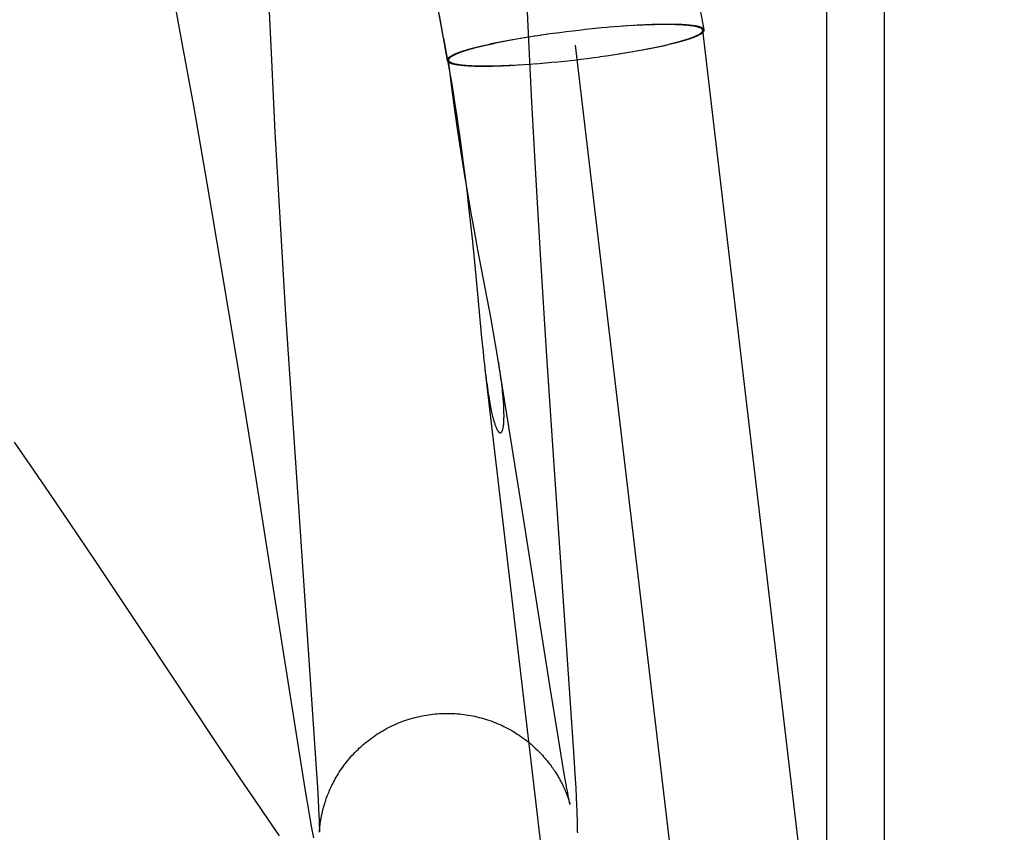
# Model space of a CAD drawing. Header units: inches. Extents: x 0 to 262, y 0 to 169.
# Tile 90 of 105: x 138.816 to 138.965, y 86.909 to 87.032. Entities that reach past the tile are written whole.
import ezdxf

# ---------------------------------------------------------------- set-up
doc = ezdxf.new("R2010")
doc.units = ezdxf.units.IN
doc.header["$LTSCALE"] = 14.384615
doc.header["$MEASUREMENT"] = 0
doc.linetypes.add('HIDDEN', pattern=[0.2, 0.1, -0.1])
doc.layers.add('DEFAULT_2', color=8, linetype='HIDDEN')

msp = doc.modelspace()

# ---------------------------------------------------------------- linework, layer by layer
at = {"layer": 'DEFAULT_2', "color": 8, "linetype": 'HIDDEN'}
for p, q in [((138.93813, 85.78387), (138.93813, 87.4876)), ((138.94684, 85.78387), (138.94684, 87.4876)), ((138.89311, 87.03079), (138.8927, 87.03998)), ((138.88034, 87.02895), (138.87863, 87.03838)), ((138.83951, 87.03583), (138.84096, 87.02795)), ((138.85394, 87.03522), (138.85438, 87.02564)), ((138.87966, 87.03246), (138.88089, 87.02561)), ((138.89363, 87.02025), (138.89311, 87.03079)), ((138.90078, 87.03015), (138.89981, 87.03004)), ((138.90175, 87.03026), (138.90078, 87.03015)), ((138.90274, 87.03039), (138.90175, 87.03026)), ((138.90371, 87.03048), (138.90272, 87.03036)), ((138.90467, 87.03057), (138.90368, 87.03046)), ((138.90562, 87.03066), (138.90463, 87.03055)), ((138.90656, 87.03073), (138.90557, 87.03063)), ((138.90748, 87.0308), (138.90649, 87.0307)), ((138.90808, 87.03084), (138.9074, 87.03077)), ((138.90867, 87.03088), (138.908, 87.03081)), ((138.90916, 87.03088), (138.90859, 87.03085)), ((138.90955, 87.03093), (138.90897, 87.0309)), ((138.91001, 87.03093), (138.90945, 87.0309)), ((138.91012, 87.03096), (138.90955, 87.03093)), ((138.91056, 87.03095), (138.91001, 87.03093)), ((138.91067, 87.03098), (138.91012, 87.03096)), ((138.9111, 87.03097), (138.91056, 87.03095)), ((138.91122, 87.03101), (138.91067, 87.03098)), ((138.91163, 87.03099), (138.9111, 87.03097)), ((138.91175, 87.03102), (138.91122, 87.03101)), ((138.91215, 87.03101), (138.91163, 87.03099)), ((138.91227, 87.03104), (138.91175, 87.03102)), ((138.91265, 87.03102), (138.91215, 87.03101)), ((138.91278, 87.03105), (138.91227, 87.03104)), ((138.91313, 87.03103), (138.91265, 87.03102)), ((138.91327, 87.03106), (138.91278, 87.03105)), ((138.91361, 87.03103), (138.91313, 87.03103)), ((138.91375, 87.03106), (138.91327, 87.03106)), ((138.91406, 87.03103), (138.91361, 87.03103)), ((138.91421, 87.03107), (138.91375, 87.03106)), ((138.98178, 86.5013), (138.91942, 87.03017)), ((138.88034, 87.02895), (138.88163, 87.02172)), ((138.89018, 87.02862), (138.88963, 87.02852)), ((138.89029, 87.02862), (138.88974, 87.02851)), ((138.89075, 87.02873), (138.89018, 87.02862)), ((138.89085, 87.02872), (138.89029, 87.02862)), ((138.89142, 87.02882), (138.89075, 87.02873)), ((138.892, 87.02892), (138.89132, 87.02883)), ((138.89259, 87.02902), (138.89191, 87.02893)), ((138.89318, 87.02912), (138.8925, 87.02903)), ((138.89409, 87.02926), (138.89311, 87.02913)), ((138.89502, 87.0294), (138.89403, 87.02928)), ((138.89596, 87.02954), (138.89497, 87.02942)), ((138.89691, 87.02967), (138.89592, 87.02956)), ((138.89787, 87.0298), (138.89688, 87.02969)), ((138.89884, 87.02992), (138.89787, 87.0298)), ((138.89981, 87.03004), (138.89884, 87.02992)), ((138.84096, 87.02795), (138.84262, 87.01875)), ((138.88569, 87.02767), (138.88527, 87.02756)), ((138.88585, 87.02767), (138.88543, 87.02757)), ((138.88613, 87.02778), (138.88569, 87.02767)), ((138.88628, 87.02778), (138.88585, 87.02767)), ((138.88659, 87.02788), (138.88613, 87.02778)), ((138.88673, 87.02788), (138.88628, 87.02778)), ((138.88706, 87.02799), (138.88659, 87.02788)), ((138.8872, 87.02799), (138.88673, 87.02788)), ((138.88755, 87.0281), (138.88706, 87.02799)), ((138.88768, 87.02809), (138.8872, 87.02799)), ((138.88805, 87.0282), (138.88755, 87.0281)), ((138.88818, 87.0282), (138.88768, 87.02809)), ((138.88856, 87.02831), (138.88805, 87.0282)), ((138.88869, 87.0283), (138.88818, 87.0282)), ((138.88909, 87.02841), (138.88856, 87.02831)), ((138.88921, 87.02841), (138.88869, 87.0283)), ((138.88963, 87.02852), (138.88909, 87.02841)), ((138.88974, 87.02851), (138.88921, 87.02841)), ((138.96262, 86.49904), (138.90026, 87.02791)), ((138.90919, 87.02699), (138.90995, 87.02716)), ((138.90977, 87.0271), (138.91033, 87.0272)), ((138.91023, 87.02721), (138.91077, 87.02731)), ((138.91033, 87.0272), (138.91089, 87.0273)), ((138.91077, 87.02731), (138.91131, 87.02741)), ((138.91089, 87.0273), (138.91143, 87.02741)), ((138.91131, 87.02741), (138.91183, 87.02752)), ((138.91143, 87.02741), (138.91195, 87.02751)), ((138.91183, 87.02752), (138.91234, 87.02762)), ((138.91195, 87.02751), (138.91247, 87.02762)), ((138.91234, 87.02762), (138.91284, 87.02773)), ((138.91247, 87.02762), (138.91297, 87.02773)), ((138.91284, 87.02773), (138.91332, 87.02783)), ((138.91297, 87.02773), (138.91346, 87.02783)), ((138.91332, 87.02783), (138.91378, 87.02794)), ((138.91346, 87.02783), (138.91393, 87.02794)), ((138.91378, 87.02794), (138.91423, 87.02804)), ((138.91393, 87.02794), (138.91438, 87.02805)), ((138.91423, 87.02804), (138.91467, 87.02815)), ((138.91438, 87.02805), (138.91482, 87.02815)), ((138.91467, 87.02815), (138.91509, 87.02825)), ((138.91482, 87.02815), (138.91525, 87.02826)), ((138.85438, 87.02564), (138.85493, 87.01477)), ((138.88158, 87.02155), (138.8811, 87.02565)), ((138.89908, 87.02557), (138.90006, 87.02568)), ((138.90006, 87.02568), (138.90104, 87.0258)), ((138.90104, 87.0258), (138.90202, 87.02592)), ((138.90202, 87.02592), (138.90299, 87.02604)), ((138.90299, 87.02604), (138.90396, 87.02618)), ((138.90392, 87.02619), (138.90492, 87.02631)), ((138.90487, 87.02633), (138.90586, 87.02645)), ((138.90581, 87.02647), (138.9068, 87.02659)), ((138.90673, 87.02661), (138.90771, 87.02674)), ((138.90763, 87.02675), (138.90831, 87.02684)), ((138.90823, 87.02685), (138.9089, 87.02694)), ((138.90881, 87.02695), (138.90938, 87.02705)), ((138.88623, 87.02479), (138.88668, 87.02479)), ((138.88631, 87.02476), (138.88677, 87.02476)), ((138.88668, 87.02479), (138.88715, 87.02479)), ((138.88677, 87.02476), (138.88725, 87.02476)), ((138.88715, 87.02479), (138.88763, 87.0248)), ((138.88725, 87.02476), (138.88774, 87.02477)), ((138.88763, 87.0248), (138.88812, 87.02481)), ((138.88774, 87.02477), (138.88825, 87.02478)), ((138.88812, 87.02481), (138.88863, 87.02482)), ((138.88825, 87.02478), (138.88877, 87.0248)), ((138.88863, 87.02482), (138.88915, 87.02484)), ((138.88877, 87.0248), (138.8893, 87.02482)), ((138.88915, 87.02484), (138.88968, 87.02486)), ((138.8893, 87.02482), (138.88984, 87.02484)), ((138.88968, 87.02486), (138.89023, 87.02488)), ((138.88984, 87.02484), (138.8904, 87.02486)), ((138.89023, 87.02488), (138.89079, 87.02491)), ((138.8904, 87.02486), (138.89107, 87.02492)), ((138.89097, 87.02489), (138.89164, 87.02496)), ((138.89155, 87.02493), (138.89222, 87.02499)), ((138.89214, 87.02496), (138.89282, 87.02503)), ((138.89274, 87.025), (138.89342, 87.02507)), ((138.89334, 87.02504), (138.89433, 87.02514)), ((138.89427, 87.02512), (138.89526, 87.02522)), ((138.89521, 87.02519), (138.89621, 87.02531)), ((138.89616, 87.02528), (138.89716, 87.0254)), ((138.89713, 87.02537), (138.8981, 87.02547)), ((138.8981, 87.02547), (138.89908, 87.02557)), ((138.88151, 87.02213), (138.88151, 87.02215)), ((138.88153, 87.02196), (138.88153, 87.02203)), ((138.88154, 87.02188), (138.88153, 87.02196)), ((138.88156, 87.02176), (138.88154, 87.02188)), ((138.88155, 87.02216), (138.88156, 87.02211)), ((138.88156, 87.02211), (138.88157, 87.02205)), ((138.88157, 87.02205), (138.88158, 87.02197)), ((138.88158, 87.02197), (138.88161, 87.02183)), ((138.88163, 87.02114), (138.88158, 87.02155)), ((138.88163, 87.02172), (138.88168, 87.02143)), ((138.88168, 87.02143), (138.88174, 87.02105)), ((138.88173, 87.02043), (138.88163, 87.02114)), ((138.88189, 87.01923), (138.88173, 87.02043)), ((138.88174, 87.02105), (138.88184, 87.02041)), ((138.88184, 87.02041), (138.88201, 87.01932)), ((138.89427, 87.00845), (138.89363, 87.02025)), ((138.84262, 87.01875), (138.84465, 87.00711)), ((138.88214, 87.01747), (138.88189, 87.01923)), ((138.88201, 87.01932), (138.88224, 87.01781)), ((138.88245, 87.01531), (138.88214, 87.01747)), ((138.88224, 87.01781), (138.8825, 87.01606)), ((138.88281, 87.01296), (138.88245, 87.01531)), ((138.8825, 87.01606), (138.88275, 87.01432)), ((138.85493, 87.01477), (138.8556, 87.0027)), ((138.88275, 87.01432), (138.88305, 87.01214)), ((138.8832, 87.01048), (138.88281, 87.01296)), ((138.88305, 87.01214), (138.88332, 87.01011)), ((138.88356, 87.0082), (138.8832, 87.01048)), ((138.88332, 87.01011), (138.88364, 87.00753)), ((138.88399, 87.00563), (138.88356, 87.0082)), ((138.89502, 86.99552), (138.89427, 87.00845)), ((138.84465, 87.00711), (138.84684, 86.99429)), ((138.88364, 87.00753), (138.88389, 87.00553)), ((138.88389, 87.00553), (138.88413, 87.00346)), ((138.88447, 87.00285), (138.88399, 87.00563)), ((138.88413, 87.00346), (138.88436, 87.00137)), ((138.8556, 87.0027), (138.85653, 86.98726)), ((138.88499, 86.99992), (138.88447, 87.00285)), ((138.88436, 87.00137), (138.8847, 86.99823)), ((138.88552, 86.99704), (138.88499, 86.99992)), ((138.8847, 86.99823), (138.88501, 86.99518)), ((138.88745, 86.98686), (138.88552, 86.99704)), ((138.88501, 86.99518), (138.88546, 86.99039)), ((138.89589, 86.98173), (138.89502, 86.99552)), ((138.84684, 86.99429), (138.84912, 86.98051)), ((138.88546, 86.99039), (138.88609, 86.98375)), ((138.85653, 86.98726), (138.8611, 86.91952)), ((138.88854, 86.98069), (138.88745, 86.98686)), ((138.88609, 86.98375), (138.88631, 86.98163)), ((138.88631, 86.98163), (138.88644, 86.98035)), ((138.89697, 86.96532), (138.89589, 86.98173)), ((138.84912, 86.98051), (138.85163, 86.96507)), ((138.8924, 86.95657), (138.88854, 86.98069)), ((138.93727, 86.5493), (138.8866, 86.97902)), ((138.88664, 86.97861), (138.88677, 86.97756)), ((138.81803, 86.96459), (138.81564, 86.96803)), ((138.85163, 86.96507), (138.85497, 86.94396)), ((138.9, 86.9213), (138.89697, 86.96532)), ((138.821, 86.96026), (138.81803, 86.96459)), ((138.82395, 86.95592), (138.821, 86.96026)), ((138.82804, 86.94984), (138.82395, 86.95592)), ((138.89638, 86.93129), (138.8924, 86.95657)), ((138.83545, 86.9387), (138.82804, 86.94984)), ((138.85497, 86.94396), (138.85878, 86.91982)), ((138.84616, 86.92256), (138.83545, 86.9387)), ((138.89766, 86.92332), (138.89638, 86.93129)), ((138.89823, 86.91984), (138.89766, 86.92332)), ((138.84964, 86.91738), (138.84616, 86.92256)), ((138.90021, 86.91792), (138.9, 86.9213)), ((138.85878, 86.91982), (138.85955, 86.91512)), ((138.8611, 86.91952), (138.86132, 86.91591)), ((138.89855, 86.91798), (138.89823, 86.91984)), ((138.85202, 86.91386), (138.84964, 86.91738)), ((138.89879, 86.91662), (138.89855, 86.91798)), ((138.90032, 86.91587), (138.90021, 86.91792)), ((138.86132, 86.91591), (138.86143, 86.91398)), ((138.89895, 86.91574), (138.89879, 86.91662)), ((138.9004, 86.91443), (138.90032, 86.91587)), ((138.85955, 86.91512), (138.85999, 86.91249)), ((138.89906, 86.91515), (138.89895, 86.91574)), ((138.89915, 86.91466), (138.89906, 86.91515)), ((138.89923, 86.91426), (138.89915, 86.91466)), ((138.90045, 86.91324), (138.9004, 86.91443)), ((138.85386, 86.91118), (138.85202, 86.91386)), ((138.86143, 86.91398), (138.8615, 86.91273)), ((138.89928, 86.91401), (138.89923, 86.91426)), ((138.89926, 86.91393), (138.89929, 86.91381)), ((138.89932, 86.91381), (138.89928, 86.91401)), ((138.89929, 86.91381), (138.89932, 86.91371)), ((138.89936, 86.91364), (138.89932, 86.91381)), ((138.89932, 86.91371), (138.89935, 86.91362)), ((138.89935, 86.91362), (138.89937, 86.91354)), ((138.89938, 86.91351), (138.89936, 86.91364)), ((138.8994, 86.91345), (138.89938, 86.91351)), ((138.8994, 86.91342), (138.89941, 86.9134)), ((138.89941, 86.9134), (138.8994, 86.91342)), ((138.89941, 86.91339), (138.89942, 86.91338)), ((138.89942, 86.91337), (138.89941, 86.91339)), ((138.89942, 86.91336), (138.89942, 86.91337)), ((138.90049, 86.91242), (138.90045, 86.91324)), ((138.85999, 86.91249), (138.86031, 86.91062)), ((138.8615, 86.91273), (138.86155, 86.91171)), ((138.86155, 86.91171), (138.86158, 86.91105)), ((138.90051, 86.9117), (138.90049, 86.91242)), ((138.90053, 86.9112), (138.90051, 86.9117)), ((138.85563, 86.90862), (138.85386, 86.91118)), ((138.86031, 86.91062), (138.86055, 86.90928)), ((138.86158, 86.91105), (138.8616, 86.91052)), ((138.8616, 86.91052), (138.86161, 86.91009)), ((138.86161, 86.91009), (138.86162, 86.90983)), ((138.90054, 86.91073), (138.90053, 86.9112)), ((138.90055, 86.91028), (138.90054, 86.91073)), ((138.90056, 86.90986), (138.90055, 86.91028)), ((138.90056, 86.90958), (138.90056, 86.90986)), ((138.86055, 86.90928), (138.86072, 86.90833)), ((138.86162, 86.90983), (138.86163, 86.90961)), ((138.86163, 86.90961), (138.86163, 86.90943)), ((138.86163, 86.90943), (138.86163, 86.90929)), ((138.86163, 86.90917), (138.86164, 86.90923)), ((138.86164, 86.9094), (138.86165, 86.9095)), ((138.86164, 86.90931), (138.86164, 86.9094)), ((138.86164, 86.90923), (138.86164, 86.90931)), ((138.86165, 86.9095), (138.86166, 86.90961)), ((138.90056, 86.90932), (138.90056, 86.90958)), ((138.90057, 86.90906), (138.90056, 86.90932))]:
    msp.add_line(p, q, dxfattribs=at)
for points in [[(138.91962, 87.03021), (138.91942, 87.03136), (138.91772, 87.04076)], [(138.91942, 87.03017), (138.91942, 87.03019), (138.91941, 87.03023), (138.91939, 87.03026), (138.91937, 87.0303), (138.91934, 87.03033), (138.91931, 87.03036), (138.91927, 87.0304), (138.91923, 87.03043), (138.91918, 87.03046), (138.91913, 87.03049), (138.91907, 87.03052), (138.919, 87.03055), (138.91893, 87.03057), (138.91886, 87.0306), (138.91878, 87.03063), (138.91869, 87.03065), (138.9186, 87.03068), (138.91851, 87.0307), (138.9184, 87.03073), (138.9183, 87.03075), (138.91819, 87.03077), (138.91807, 87.03079), (138.91795, 87.03081), (138.91782, 87.03083), (138.91769, 87.03085), (138.91755, 87.03086), (138.91741, 87.03088), (138.91726, 87.0309), (138.91711, 87.03091), (138.91695, 87.03093), (138.91679, 87.03094), (138.91663, 87.03095), (138.91646, 87.03096), (138.91628, 87.03097), (138.9161, 87.03098), (138.91592, 87.03099), (138.91573, 87.031), (138.91553, 87.03101), (138.91534, 87.03101), (138.91513, 87.03102), (138.91493, 87.03102), (138.91472, 87.03103), (138.9145, 87.03103), (138.91406, 87.03103)], [(138.91962, 87.03021), (138.91962, 87.03022), (138.91961, 87.03025), (138.91959, 87.03029), (138.91957, 87.03032), (138.91955, 87.03036), (138.91951, 87.03039), (138.91948, 87.03042), (138.91943, 87.03045), (138.91938, 87.03049), (138.91933, 87.03052), (138.91927, 87.03055), (138.9192, 87.03057), (138.91913, 87.0306), (138.91906, 87.03063), (138.91898, 87.03066), (138.91889, 87.03068), (138.9188, 87.03071), (138.9187, 87.03073), (138.9186, 87.03076), (138.91849, 87.03078), (138.91838, 87.0308), (138.91826, 87.03082), (138.91813, 87.03084), (138.91801, 87.03086), (138.91787, 87.03088), (138.91773, 87.0309), (138.91759, 87.03091), (138.91744, 87.03093), (138.91729, 87.03094), (138.91713, 87.03096), (138.91697, 87.03097), (138.9168, 87.03098), (138.91663, 87.031), (138.91645, 87.03101), (138.91627, 87.03102), (138.91608, 87.03103), (138.91589, 87.03103), (138.9157, 87.03104), (138.9155, 87.03105), (138.91529, 87.03105), (138.91508, 87.03106), (138.91487, 87.03106), (138.91465, 87.03106), (138.91421, 87.03107)], [(138.91509, 87.02825), (138.91529, 87.02831), (138.91549, 87.02836), (138.91568, 87.02841), (138.91587, 87.02846), (138.91606, 87.02851), (138.91624, 87.02857), (138.91642, 87.02862), (138.91659, 87.02867), (138.91675, 87.02872), (138.91692, 87.02877), (138.91707, 87.02882), (138.91723, 87.02887), (138.91738, 87.02892), (138.91752, 87.02897), (138.91766, 87.02902), (138.91779, 87.02907), (138.91792, 87.02912), (138.91804, 87.02917), (138.91816, 87.02922), (138.91827, 87.02926), (138.91838, 87.02931), (138.91848, 87.02936), (138.91858, 87.0294), (138.91867, 87.02945), (138.91876, 87.0295), (138.91884, 87.02954), (138.91892, 87.02959), (138.91899, 87.02963), (138.91905, 87.02967), (138.91912, 87.02972), (138.91917, 87.02976), (138.91922, 87.0298), (138.91926, 87.02984), (138.9193, 87.02988), (138.91934, 87.02992), (138.91936, 87.02996), (138.91939, 87.03), (138.9194, 87.03004), (138.91942, 87.03008), (138.91942, 87.03012), (138.91942, 87.03016), (138.91942, 87.03017)], [(138.91525, 87.02826), (138.91545, 87.02831), (138.91565, 87.02836), (138.91585, 87.02842), (138.91604, 87.02847), (138.91623, 87.02852), (138.91641, 87.02857), (138.91659, 87.02863), (138.91676, 87.02868), (138.91693, 87.02873), (138.91709, 87.02878), (138.91725, 87.02883), (138.91741, 87.02888), (138.91756, 87.02893), (138.9177, 87.02898), (138.91784, 87.02903), (138.91798, 87.02908), (138.91811, 87.02913), (138.91823, 87.02918), (138.91835, 87.02923), (138.91846, 87.02928), (138.91857, 87.02933), (138.91868, 87.02937), (138.91878, 87.02942), (138.91887, 87.02947), (138.91896, 87.02951), (138.91904, 87.02956), (138.91912, 87.0296), (138.91919, 87.02965), (138.91925, 87.02969), (138.91932, 87.02974), (138.91937, 87.02978), (138.91942, 87.02982), (138.91947, 87.02986), (138.91951, 87.02991), (138.91954, 87.02995), (138.91957, 87.02999), (138.91959, 87.03003), (138.91961, 87.03007), (138.91962, 87.0301), (138.91963, 87.03014), (138.91963, 87.03018), (138.91962, 87.03021)], [(138.88527, 87.02756), (138.88507, 87.02751), (138.88487, 87.02746), (138.88467, 87.02741), (138.88448, 87.02735), (138.88429, 87.0273), (138.88411, 87.02725), (138.88393, 87.0272), (138.88376, 87.02714), (138.88359, 87.02709), (138.88342, 87.02704), (138.88326, 87.02699), (138.88311, 87.02694), (138.88296, 87.02689), (138.88281, 87.02684), (138.88268, 87.02679), (138.88254, 87.02674), (138.88241, 87.02669), (138.88229, 87.02664), (138.88217, 87.02659), (138.88205, 87.02654), (138.88194, 87.0265), (138.88184, 87.02645), (138.88174, 87.0264), (138.88165, 87.02636), (138.88156, 87.02631), (138.88148, 87.02626), (138.8814, 87.02622), (138.88133, 87.02617), (138.88126, 87.02613), (138.8812, 87.02609), (138.88115, 87.02604), (138.8811, 87.026), (138.88105, 87.02596), (138.88101, 87.02592), (138.88098, 87.02588), (138.88095, 87.02583), (138.88093, 87.0258), (138.88091, 87.02576), (138.8809, 87.02572), (138.88089, 87.02568), (138.88089, 87.02564), (138.88089, 87.02561)], [(138.88543, 87.02757), (138.88523, 87.02752), (138.88503, 87.02746), (138.88483, 87.02741), (138.88464, 87.02736), (138.88446, 87.02731), (138.88428, 87.02726), (138.8841, 87.0272), (138.88393, 87.02715), (138.88376, 87.0271), (138.8836, 87.02705), (138.88344, 87.027), (138.88329, 87.02695), (138.88314, 87.0269), (138.883, 87.02685), (138.88286, 87.0268), (138.88273, 87.02675), (138.8826, 87.0267), (138.88248, 87.02665), (138.88236, 87.02661), (138.88224, 87.02656), (138.88214, 87.02651), (138.88203, 87.02646), (138.88194, 87.02642), (138.88184, 87.02637), (138.88176, 87.02633), (138.88168, 87.02628), (138.8816, 87.02624), (138.88153, 87.02619), (138.88146, 87.02615), (138.8814, 87.02611), (138.88135, 87.02606), (138.8813, 87.02602), (138.88125, 87.02598), (138.88121, 87.02594), (138.88118, 87.0259), (138.88115, 87.02586), (138.88113, 87.02582), (138.88111, 87.02578), (138.8811, 87.02574), (138.8811, 87.0257), (138.8811, 87.02567), (138.8811, 87.02565)], [(138.8811, 87.02565), (138.8811, 87.02563), (138.88111, 87.02559), (138.88113, 87.02556), (138.88115, 87.02552), (138.88117, 87.02549), (138.88121, 87.02546), (138.88124, 87.02543), (138.88129, 87.02539), (138.88133, 87.02536), (138.88139, 87.02533), (138.88145, 87.0253), (138.88151, 87.02528), (138.88158, 87.02525), (138.88166, 87.02522), (138.88174, 87.02519), (138.88182, 87.02517), (138.88192, 87.02514), (138.88201, 87.02512), (138.88211, 87.0251), (138.88222, 87.02507), (138.88233, 87.02505), (138.88245, 87.02503), (138.88257, 87.02501), (138.8827, 87.02499), (138.88283, 87.02497), (138.88297, 87.02496), (138.88311, 87.02494), (138.88326, 87.02492), (138.88341, 87.02491), (138.88356, 87.0249), (138.88373, 87.02488), (138.88389, 87.02487), (138.88406, 87.02486), (138.88424, 87.02485), (138.88442, 87.02484), (138.8846, 87.02483), (138.88479, 87.02482), (138.88498, 87.02481), (138.88518, 87.02481), (138.88538, 87.0248), (138.88559, 87.0248), (138.8858, 87.02479), (138.88623, 87.02479)], [(138.88089, 87.02561), (138.8809, 87.02561), (138.88091, 87.02557), (138.88092, 87.02553), (138.88094, 87.0255), (138.88097, 87.02547), (138.881, 87.02543), (138.88104, 87.0254), (138.88109, 87.02537), (138.88113, 87.02534), (138.88119, 87.02531), (138.88125, 87.02528), (138.88131, 87.02525), (138.88138, 87.02522), (138.88146, 87.02519), (138.88154, 87.02517), (138.88163, 87.02514), (138.88172, 87.02511), (138.88182, 87.02509), (138.88192, 87.02507), (138.88203, 87.02504), (138.88214, 87.02502), (138.88226, 87.025), (138.88238, 87.02498), (138.88251, 87.02496), (138.88264, 87.02494), (138.88278, 87.02493), (138.88293, 87.02491), (138.88307, 87.02489), (138.88323, 87.02488), (138.88339, 87.02486), (138.88355, 87.02485), (138.88372, 87.02484), (138.88389, 87.02483), (138.88407, 87.02482), (138.88425, 87.02481), (138.88443, 87.0248), (138.88463, 87.02479), (138.88482, 87.02478), (138.88502, 87.02477), (138.88523, 87.02477), (138.88543, 87.02477), (138.88565, 87.02476), (138.88586, 87.02476), (138.88631, 87.02476)], [(138.88151, 87.02217), (138.88151, 87.02219), (138.88151, 87.02221), (138.88151, 87.02222), (138.88151, 87.02223), (138.88151, 87.02224), (138.88151, 87.02225), (138.8815, 87.02226), (138.8815, 87.02227), (138.8815, 87.02228), (138.8815, 87.02228), (138.88151, 87.02229), (138.88151, 87.02229), (138.88151, 87.0223), (138.88151, 87.02229), (138.88151, 87.02229), (138.88152, 87.02228), (138.88152, 87.02228), (138.88152, 87.02227), (138.88152, 87.02226), (138.88152, 87.02225), (138.88153, 87.02224), (138.88153, 87.02223), (138.88153, 87.02221), (138.88154, 87.0222), (138.88154, 87.02218), (138.88155, 87.02216)], [(138.88153, 87.02203), (138.88152, 87.02208), (138.88152, 87.02211)], [(138.88644, 86.98035), (138.88651, 86.97975), (138.88664, 86.97861)], [(138.88677, 86.97756), (138.88684, 86.97707), (138.8869, 86.9766), (138.88697, 86.97615), (138.88703, 86.97573), (138.88709, 86.97533), (138.88715, 86.97494), (138.88721, 86.97458), (138.88727, 86.97424), (138.88733, 86.97391), (138.88738, 86.9736), (138.88744, 86.97331), (138.8875, 86.97304), (138.88755, 86.97278), (138.8876, 86.97254), (138.88765, 86.97232), (138.8877, 86.9721), (138.88775, 86.9719), (138.8878, 86.97172), (138.88784, 86.97154), (138.88789, 86.97138), (138.88793, 86.97122), (138.88797, 86.97108), (138.88802, 86.97094), (138.88806, 86.97082), (138.8881, 86.9707), (138.88813, 86.97059), (138.88817, 86.97049), (138.88821, 86.9704), (138.88824, 86.97031), (138.88828, 86.97023), (138.88831, 86.97015), (138.88834, 86.97008), (138.88837, 86.97002), (138.8884, 86.96996), (138.88843, 86.9699), (138.88846, 86.96985), (138.88849, 86.9698), (138.88851, 86.96976), (138.88854, 86.96972), (138.88857, 86.96968), (138.88859, 86.96965), (138.88861, 86.96962), (138.88864, 86.96959), (138.88866, 86.96957), (138.88868, 86.96955), (138.8887, 86.96953), (138.88873, 86.96951), (138.88875, 86.96949), (138.88877, 86.96948), (138.88879, 86.96947), (138.88881, 86.96946), (138.88883, 86.96945), (138.88884, 86.96944), (138.88886, 86.96944), (138.88888, 86.96944), (138.8889, 86.96944), (138.88892, 86.96944), (138.88893, 86.96944), (138.88895, 86.96944), (138.88897, 86.96945), (138.88898, 86.96945), (138.889, 86.96946), (138.88901, 86.96947), (138.88903, 86.96948), (138.88905, 86.9695), (138.88906, 86.96951), (138.88908, 86.96953), (138.88909, 86.96954), (138.88911, 86.96956), (138.88912, 86.96958), (138.88914, 86.96961), (138.88915, 86.96963), (138.88917, 86.96966), (138.88918, 86.96969), (138.88919, 86.96972), (138.88921, 86.96975), (138.88922, 86.96979), (138.88924, 86.96983), (138.88925, 86.96987), (138.88926, 86.96991), (138.88928, 86.96996), (138.88929, 86.97), (138.8893, 86.97006), (138.88932, 86.97011), (138.88933, 86.97017), (138.88934, 86.97023), (138.88935, 86.9703), (138.88936, 86.97037), (138.88938, 86.97045), (138.88939, 86.97053), (138.8894, 86.97061), (138.88941, 86.9707), (138.88942, 86.9708), (138.88943, 86.9709), (138.88944, 86.97101), (138.88944, 86.97113), (138.88945, 86.97125), (138.88946, 86.97138), (138.88946, 86.97152), (138.88946, 86.97167), (138.88947, 86.97182), (138.88947, 86.97199), (138.88947, 86.97216), (138.88946, 86.97234), (138.88946, 86.97254), (138.88945, 86.97274), (138.88945, 86.97296), (138.88944, 86.97319), (138.88942, 86.97344), (138.88941, 86.9737), (138.88939, 86.97398), (138.88937, 86.97427), (138.88934, 86.97458), (138.88931, 86.9749), (138.88928, 86.97524), (138.88925, 86.97559), (138.88921, 86.97597), (138.88916, 86.97636), (138.88911, 86.97677), (138.88906, 86.9772), (138.889, 86.97765), (138.88893, 86.97812), (138.88886, 86.97861), (138.88879, 86.97912), (138.88871, 86.97965), (138.88862, 86.98021)], [(138.86166, 86.90961), (138.86167, 86.90973), (138.86167, 86.90979), (138.86168, 86.90986), (138.86169, 86.90993), (138.86169, 86.91001), (138.8617, 86.91008), (138.86171, 86.91016), (138.86172, 86.91024), (138.86173, 86.91032), (138.86174, 86.9104), (138.86175, 86.91049), (138.86176, 86.91058), (138.86178, 86.91066), (138.86179, 86.91076), (138.8618, 86.91085), (138.86182, 86.91094), (138.86183, 86.91104), (138.86185, 86.91114), (138.86187, 86.91124), (138.86189, 86.91134), (138.86191, 86.91145), (138.86193, 86.91155), (138.86195, 86.91166), (138.86197, 86.91177), (138.862, 86.91189), (138.86202, 86.912), (138.86205, 86.91212), (138.86208, 86.91225), (138.86211, 86.91237), (138.86214, 86.9125), (138.86217, 86.91264), (138.86221, 86.91278), (138.86225, 86.91292), (138.86229, 86.91306), (138.86233, 86.91321), (138.86238, 86.91336), (138.86243, 86.91352), (138.86248, 86.91368), (138.86253, 86.91385), (138.86259, 86.91402), (138.86265, 86.9142), (138.86272, 86.91439), (138.86279, 86.91458), (138.86286, 86.91477), (138.86294, 86.91497), (138.86303, 86.91517), (138.86311, 86.91538), (138.86321, 86.9156), (138.86331, 86.91581), (138.86341, 86.91603), (138.86352, 86.91626), (138.86363, 86.91649), (138.86375, 86.91672), (138.86388, 86.91696), (138.86401, 86.9172), (138.86415, 86.91745), (138.8643, 86.9177), (138.86446, 86.91795), (138.86462, 86.91821), (138.86478, 86.91846), (138.86496, 86.91872), (138.86514, 86.91897), (138.86532, 86.91923), (138.86551, 86.91948), (138.86571, 86.91973), (138.86591, 86.91998), (138.86611, 86.92023), (138.86632, 86.92047), (138.86654, 86.92072), (138.86676, 86.92096), (138.86699, 86.92119), (138.86722, 86.92143), (138.86745, 86.92166), (138.86769, 86.92189), (138.86794, 86.92211), (138.86819, 86.92233), (138.86844, 86.92255), (138.8687, 86.92276), (138.86896, 86.92297), (138.86922, 86.92317), (138.86949, 86.92337), (138.86976, 86.92357), (138.87003, 86.92376), (138.87031, 86.92394), (138.87059, 86.92412), (138.87088, 86.9243), (138.87117, 86.92447), (138.87146, 86.92464), (138.87175, 86.9248), (138.87205, 86.92495), (138.87235, 86.9251), (138.87265, 86.92525), (138.87296, 86.92539), (138.87326, 86.92553), (138.87357, 86.92566), (138.87388, 86.92578), (138.8742, 86.9259), (138.87451, 86.92601), (138.87483, 86.92612), (138.87515, 86.92622), (138.87547, 86.92632), (138.8758, 86.92641), (138.87612, 86.9265), (138.87645, 86.92658), (138.87678, 86.92665), (138.87711, 86.92672), (138.87744, 86.92679), (138.87777, 86.92684), (138.8781, 86.9269), (138.87843, 86.92694), (138.87874, 86.92698)], [(138.87874, 86.92698), (138.87905, 86.92701), (138.87938, 86.92704), (138.87971, 86.92706), (138.88005, 86.92708), (138.88039, 86.92709), (138.88072, 86.9271), (138.88106, 86.9271), (138.88139, 86.9271), (138.88173, 86.92709), (138.88206, 86.92707), (138.8824, 86.92705), (138.88273, 86.92702), (138.88307, 86.92698), (138.8834, 86.92694), (138.88373, 86.9269), (138.88406, 86.92685), (138.88439, 86.92679), (138.88472, 86.92673), (138.88505, 86.92666), (138.88538, 86.92658), (138.8857, 86.9265), (138.88603, 86.92642), (138.88635, 86.92633), (138.88667, 86.92623), (138.88699, 86.92613), (138.88731, 86.92602), (138.88762, 86.92591), (138.88793, 86.92579), (138.88824, 86.92567), (138.88855, 86.92554), (138.88886, 86.9254), (138.88916, 86.92527), (138.88946, 86.92512), (138.88976, 86.92497), (138.89005, 86.92482), (138.89034, 86.92466), (138.89063, 86.9245), (138.89092, 86.92433), (138.8912, 86.92416), (138.89147, 86.92398), (138.89175, 86.9238), (138.89202, 86.92361), (138.89228, 86.92343), (138.89254, 86.92323), (138.8928, 86.92304), (138.89305, 86.92284), (138.8933, 86.92264), (138.89354, 86.92244), (138.89378, 86.92223), (138.89401, 86.92202), (138.89423, 86.92181), (138.89445, 86.92161), (138.89466, 86.9214), (138.89487, 86.92119), (138.89506, 86.92098), (138.89526, 86.92077), (138.89544, 86.92056), (138.89562, 86.92036), (138.89579, 86.92016), (138.89596, 86.91996), (138.89612, 86.91976), (138.89627, 86.91956), (138.89642, 86.91937), (138.89655, 86.91918), (138.89669, 86.919), (138.89682, 86.91882), (138.89694, 86.91864), (138.89706, 86.91847), (138.89717, 86.9183), (138.89727, 86.91813), (138.89737, 86.91797), (138.89747, 86.91782), (138.89756, 86.91767), (138.89765, 86.91752), (138.89773, 86.91738), (138.89781, 86.91724), (138.89788, 86.91711), (138.89795, 86.91697), (138.89802, 86.91684), (138.89809, 86.91672), (138.89815, 86.9166), (138.89821, 86.91648), (138.89827, 86.91636), (138.89833, 86.91624), (138.89838, 86.91613), (138.89843, 86.91602), (138.89848, 86.91592), (138.89853, 86.91582), (138.89857, 86.91571), (138.89862, 86.91561), (138.89866, 86.91552), (138.8987, 86.91542), (138.89874, 86.91533), (138.89878, 86.91523), (138.89882, 86.91514), (138.89885, 86.91505), (138.89889, 86.91497), (138.89892, 86.91488), (138.89895, 86.9148), (138.89898, 86.91472), (138.89901, 86.91464), (138.89904, 86.91456), (138.89907, 86.91448), (138.8991, 86.9144), (138.89912, 86.91433), (138.89915, 86.91426), (138.89917, 86.91419), (138.89919, 86.91412), (138.89922, 86.91405), (138.89924, 86.91399), (138.89926, 86.91393)], [(138.89937, 86.91354), (138.89939, 86.91348), (138.8994, 86.91345)], [(138.86163, 86.90929), (138.86163, 86.90918), (138.86163, 86.90916)]]:
    msp.add_lwpolyline(points, dxfattribs=at)

doc.saveas('drawing.dxf')
